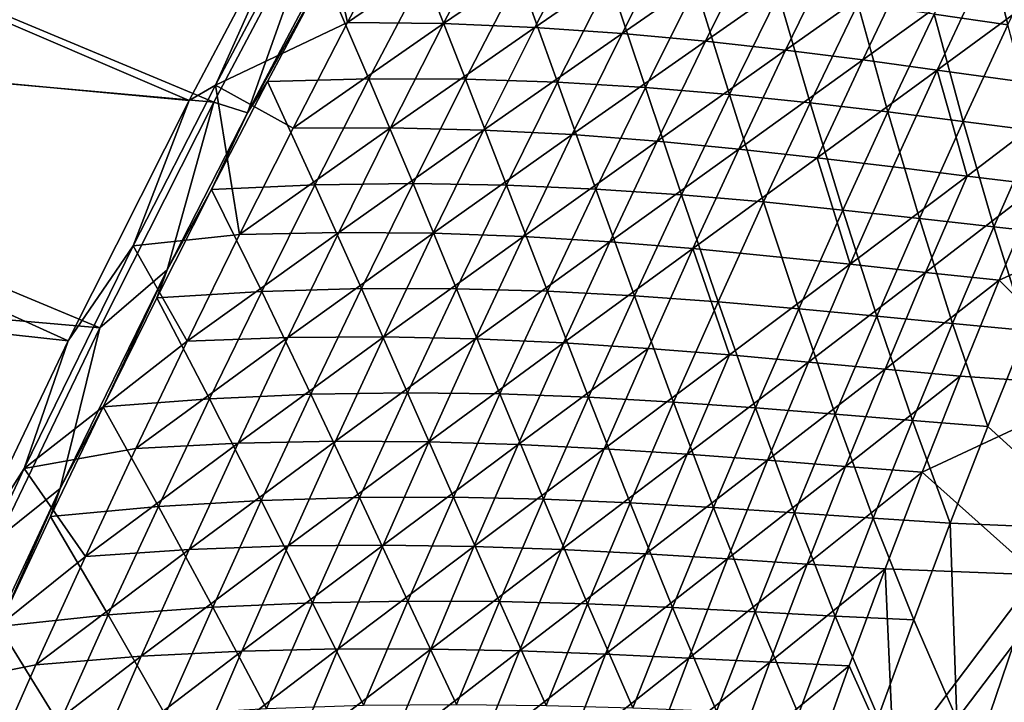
# Model space of a CAD drawing. Header units: metres. Extents: x 0 to 1400, y -1400 to 0.
# Tile 106 of 256: x 134 to 199, y -577 to -532. Entities that reach past the tile are written whole.
import ezdxf

# ---------------------------------------------------------------- set-up
doc = ezdxf.new("R2010")
doc.units = ezdxf.units.M

msp = doc.modelspace()

# ---------------------------------------------------------------- linework, layer by layer
at = {"layer": 'None'}
for points in [[(145.650894, -537.591614, -32.174992), (91.568748, -532.52771, -3), (99.044113, -517.588684, -3)], [(92.310234, -532.773315), (147.273834, -537.701843, -29.589657), (99.778801, -517.852112)], [(154.004517, -521.809082, -32.170078), (145.650894, -537.591614, -32.174992), (99.044113, -517.588684, -3)], [(147.273834, -537.701843, -29.589657), (154.800491, -523.473022, -29.585218), (99.778801, -517.852112)], [(145.650894, -537.591614, -32.174992), (154.004517, -521.809082, -32.170078), (147.38118, -536.577393, -32.845394)], [(154.004517, -521.809082, -32.170078), (154.153366, -523.808105, -32.845406), (147.38118, -536.577393, -32.845394)], [(147.273834, -537.701843, -29.589657), (149.49202, -538.398865, -30.910528), (154.800491, -523.473022, -29.585218)], [(147.38118, -536.577393, -32.845394), (154.153366, -523.808105, -32.845406), (156.084381, -532.457825, -60.401775)], [(149.49202, -538.398865, -30.910528), (155.471771, -527.081665, -30.914158), (154.800491, -523.473022, -29.585218)], [(156.084381, -532.457825, -60.401775), (154.153366, -523.808105, -32.845406), (159.732498, -525.528687, -60.409531)], [(156.084381, -532.457825, -60.401775), (159.732498, -525.528687, -60.409531), (165.958435, -525.700439, -88.050095)], [(156.084381, -532.457825, -60.401775), (165.958435, -525.700439, -88.050095), (162.413116, -532.526794, -88.036621)], [(162.413116, -532.526794, -88.036621), (165.958435, -525.700439, -88.050095), (171.883972, -526.040649, -115.750488)], [(199.618118, -532.593262, -254.512344), (197.864761, -525.486572, -226.589233), (194.756851, -531.898926, -226.551498)], [(197.864761, -525.486572, -226.589233), (199.618118, -532.593262, -254.512344), (202.633865, -526.24585, -254.550766)], [(162.413116, -532.526794, -88.036621), (171.883972, -526.040649, -115.750488), (168.439178, -532.77301, -115.731895)], [(168.439178, -532.77301, -115.731895), (171.883972, -526.040649, -115.750488), (177.535416, -526.519897, -143.50708)], [(154.54071, -529.280151, -32.212513), (155.471771, -527.081665, -30.914158), (149.49202, -538.398865, -30.910528)], [(168.439178, -532.77301, -115.731895), (177.535416, -526.519897, -143.50708), (174.189117, -533.166138, -143.484039)], [(174.189117, -533.166138, -143.484039), (177.535416, -526.519897, -143.50708), (182.940048, -527.108093, -171.318085)], [(174.189117, -533.166138, -143.484039), (182.940048, -527.108093, -171.318085), (179.690521, -533.674988, -171.291626)], [(179.690521, -533.674988, -171.291626), (182.940048, -527.108093, -171.318085), (188.124542, -527.775635, -199.179169)], [(179.690521, -533.674988, -171.291626), (188.124542, -527.775635, -199.179169), (184.970306, -534.269043, -199.150299)], [(184.970306, -534.269043, -199.150299), (188.124542, -527.775635, -199.179169), (193.115463, -528.493103, -227.085373)], [(184.970306, -534.269043, -199.150299), (193.115463, -528.493103, -227.085373), (190.055222, -534.917847, -227.054993)], [(190.055222, -534.917847, -227.054993), (193.115463, -528.493103, -227.085373), (197.939331, -529.231018, -255.031754)], [(150.803467, -536.351807, -32.205185), (154.54071, -529.280151, -32.212513), (149.49202, -538.398865, -30.910528)], [(157.502136, -536.165161, -59.778572), (154.54071, -529.280151, -32.212513), (150.803467, -536.351807, -32.205185)], [(154.54071, -529.280151, -32.212513), (157.502136, -536.165161, -59.778572), (161.133987, -529.207153, -59.79377)], [(161.133987, -529.207153, -59.79377), (157.502136, -536.165161, -59.778572), (163.873932, -536.186096, -87.428757)], [(163.873932, -536.186096, -87.428757), (167.402512, -529.332092, -87.449677), (161.133987, -529.207153, -59.79377)], [(169.942001, -536.384521, -115.13916), (167.402512, -529.332092, -87.449677), (163.873932, -536.186096, -87.428757)], [(167.402512, -529.332092, -87.449677), (169.942001, -536.384521, -115.13916), (173.369614, -529.625916, -115.165184)], [(173.369614, -529.625916, -115.165184), (169.942001, -536.384521, -115.13916), (175.732819, -536.730164, -142.905014)], [(175.732819, -536.730164, -142.905014), (179.061554, -530.059143, -142.935562), (173.369614, -529.625916, -115.165184)], [(190.055222, -534.917847, -227.054993), (197.939331, -529.231018, -255.031754), (194.972015, -535.591125, -255.000626)], [(194.972015, -535.591125, -255.000626), (197.939331, -529.231018, -255.031754), (202.622955, -529.959961, -283.014496)], [(181.273911, -537.192383, -170.725174), (179.061554, -530.059143, -142.935562), (175.732819, -536.730164, -142.905014)], [(179.061554, -530.059143, -142.935562), (181.273911, -537.192383, -170.725174), (184.505508, -530.602173, -170.759232)], [(194.972015, -535.591125, -255.000626), (202.622955, -529.959961, -283.014496), (204.410156, -536.888916, -311.00415)], [(184.505508, -530.602173, -170.759232), (181.273911, -537.192383, -170.725174), (186.592361, -537.74054, -198.596115)], [(186.592361, -537.74054, -198.596115), (189.728348, -531.225342, -198.632645), (184.505508, -530.602173, -170.759232)], [(191.715164, -538.344055, -226.513397), (189.728348, -531.225342, -198.632645), (186.592361, -537.74054, -198.596115)], [(189.728348, -531.225342, -198.632645), (191.715164, -538.344055, -226.513397), (194.756851, -531.898926, -226.551498)], [(194.756851, -531.898926, -226.551498), (191.715164, -538.344055, -226.513397), (196.669632, -538.972107, -254.473541)], [(196.669632, -538.972107, -254.473541), (199.618118, -532.593262, -254.512344), (194.756851, -531.898926, -226.551498)], [(137.676559, -553.445251, -32.18013), (84.373398, -547.603638, -3), (91.568748, -532.52771, -3)], [(85.121246, -547.831238), (139.755859, -552.597595, -29.594482), (92.310234, -532.773315)], [(145.650894, -537.591614, -32.174992), (137.676559, -553.445251, -32.18013), (91.568748, -532.52771, -3)], [(139.755859, -552.597595, -29.594482), (147.273834, -537.701843, -29.589657), (92.310234, -532.773315)], [(152.498947, -539.425781, -60.393974), (147.38118, -536.577393, -32.845394), (156.084381, -532.457825, -60.401775)], [(152.498947, -539.425781, -60.393974), (156.084381, -532.457825, -60.401775), (162.413116, -532.526794, -88.036621)], [(152.498947, -539.425781, -60.393974), (162.413116, -532.526794, -88.036621), (158.930588, -539.390991, -88.023079)], [(158.930588, -539.390991, -88.023079), (162.413116, -532.526794, -88.036621), (168.439178, -532.77301, -115.731895)], [(158.930588, -539.390991, -88.023079), (168.439178, -532.77301, -115.731895), (165.05748, -539.542175, -115.713219)], [(165.05748, -539.542175, -115.713219), (168.439178, -532.77301, -115.731895), (174.189117, -533.166138, -143.484039)], [(201.483261, -539.594177, -282.473602), (199.618118, -532.593262, -254.512344), (196.669632, -538.972107, -254.473541)], [(165.05748, -539.542175, -115.713219), (174.189117, -533.166138, -143.484039), (170.906403, -539.847961, -143.460892)], [(170.906403, -539.847961, -143.460892), (174.189117, -533.166138, -143.484039), (179.690521, -533.674988, -171.291626)], [(170.906403, -539.847961, -143.460892), (179.690521, -533.674988, -171.291626), (176.505249, -540.276306, -171.265045)], [(176.505249, -540.276306, -171.265045), (179.690521, -533.674988, -171.291626), (184.970306, -534.269043, -199.150299)], [(176.505249, -540.276306, -171.265045), (184.970306, -534.269043, -199.150299), (181.881134, -540.795532, -199.121307)], [(181.881134, -540.795532, -199.121307), (184.970306, -534.269043, -199.150299), (190.055222, -534.917847, -227.054993)], [(181.881134, -540.795532, -199.121307), (190.055222, -534.917847, -227.054993), (187.060944, -541.374451, -227.02446)], [(187.060944, -541.374451, -227.02446), (190.055222, -534.917847, -227.054993), (194.972015, -535.591125, -255.000626)], [(153.933655, -543.162292, -59.763138), (157.502136, -536.165161, -59.778572), (150.803467, -536.351807, -32.205185)], [(160.408829, -543.078186, -87.407578), (157.502136, -536.165161, -59.778572), (153.933655, -543.162292, -59.763138)], [(157.502136, -536.165161, -59.778572), (160.408829, -543.078186, -87.407578), (163.873932, -536.186096, -87.428757)], [(163.873932, -536.186096, -87.428757), (160.408829, -543.078186, -87.407578), (166.578201, -543.180237, -115.112846)], [(166.578201, -543.180237, -115.112846), (169.942001, -536.384521, -115.13916), (163.873932, -536.186096, -87.428757)], [(192.071579, -541.98175, -254.969345), (187.060944, -541.374451, -227.02446), (194.972015, -535.591125, -255.000626)], [(192.071579, -541.98175, -254.969345), (194.972015, -535.591125, -255.000626), (196.940201, -542.585938, -282.952026)], [(196.940201, -542.585938, -282.952026), (194.972015, -535.591125, -255.000626), (204.410156, -536.888916, -311.00415)], [(145.650894, -537.591614, -32.174992), (147.38118, -536.577393, -32.845394), (141.964661, -547.181335, -32.845367)], [(141.964661, -547.181335, -32.845367), (147.38118, -536.577393, -32.845394), (148.977173, -546.432068, -60.386139)], [(150.803467, -536.351807, -32.205185), (147.129807, -543.463379, -32.197666), (153.933655, -543.162292, -59.763138)], [(147.129807, -543.463379, -32.197666), (150.803467, -536.351807, -32.205185), (149.49202, -538.398865, -30.910528)], [(147.38118, -536.577393, -32.845394), (152.498947, -539.425781, -60.393974), (148.977173, -546.432068, -60.386139)], [(172.46843, -543.437073, -142.874161), (169.942001, -536.384521, -115.13916), (166.578201, -543.180237, -115.112846)], [(169.942001, -536.384521, -115.13916), (172.46843, -543.437073, -142.874161), (175.732819, -536.730164, -142.905014)], [(175.732819, -536.730164, -142.905014), (172.46843, -543.437073, -142.874161), (178.107361, -543.817261, -170.690796)], [(178.107361, -543.817261, -170.690796), (181.273911, -537.192383, -170.725174), (175.732819, -536.730164, -142.905014)], [(183.522263, -544.289185, -198.559235), (181.273911, -537.192383, -170.725174), (178.107361, -543.817261, -170.690796)], [(181.273911, -537.192383, -170.725174), (183.522263, -544.289185, -198.559235), (186.592361, -537.74054, -198.596115)], [(201.695084, -543.155518, -310.973724), (196.940201, -542.585938, -282.952026), (204.410156, -536.888916, -311.00415)], [(137.676559, -553.445251, -32.18013), (145.650894, -537.591614, -32.174992), (141.964661, -547.181335, -32.845367)], [(139.755859, -552.597595, -29.594482), (144.197769, -548.774658, -30.907118), (147.273834, -537.701843, -29.589657)], [(144.197769, -548.774658, -30.907118), (149.49202, -538.398865, -30.910528), (147.273834, -537.701843, -29.589657)], [(186.592361, -537.74054, -198.596115), (183.522263, -544.289185, -198.559235), (188.740311, -544.821228, -226.474945)], [(188.740311, -544.821228, -226.474945), (191.715164, -538.344055, -226.513397), (186.592361, -537.74054, -198.596115)], [(147.129807, -543.463379, -32.197666), (149.49202, -538.398865, -30.910528), (144.197769, -548.774658, -30.907118)], [(193.788971, -545.381836, -254.434387), (191.715164, -538.344055, -226.513397), (188.740311, -544.821228, -226.474945)], [(191.715164, -538.344055, -226.513397), (193.788971, -545.381836, -254.434387), (196.669632, -538.972107, -254.473541)], [(148.977173, -546.432068, -60.386139), (158.930588, -539.390991, -88.023079), (155.511765, -546.292542, -88.009476)], [(148.977173, -546.432068, -60.386139), (152.498947, -539.425781, -60.393974), (158.930588, -539.390991, -88.023079)], [(155.511765, -546.292542, -88.009476), (158.930588, -539.390991, -88.023079), (165.05748, -539.542175, -115.713219)], [(196.669632, -538.972107, -254.473541), (193.788971, -545.381836, -254.434387), (198.695969, -545.93927, -282.434631)], [(198.695969, -545.93927, -282.434631), (201.483261, -539.594177, -282.473602), (196.669632, -538.972107, -254.473541)], [(155.511765, -546.292542, -88.009476), (165.05748, -539.542175, -115.713219), (161.739777, -546.347595, -115.69445)], [(161.739777, -546.347595, -115.69445), (165.05748, -539.542175, -115.713219), (170.906403, -539.847961, -143.460892)], [(161.739777, -546.347595, -115.69445), (170.906403, -539.847961, -143.460892), (167.688141, -546.564941, -143.437637)], [(167.688141, -546.564941, -143.437637), (170.906403, -539.847961, -143.460892), (176.505249, -540.276306, -171.265045)], [(203.48909, -546.461975, -310.473175), (201.483261, -539.594177, -282.473602), (198.695969, -545.93927, -282.434631)], [(167.688141, -546.564941, -143.437637), (176.505249, -540.276306, -171.265045), (173.38504, -546.911438, -171.238342)], [(173.38504, -546.911438, -171.238342), (176.505249, -540.276306, -171.265045), (181.881134, -540.795532, -199.121307)], [(173.38504, -546.911438, -171.238342), (181.881134, -540.795532, -199.121307), (178.857758, -547.354675, -199.092163)], [(178.857758, -547.354675, -199.092163), (181.881134, -540.795532, -199.121307), (187.060944, -541.374451, -227.02446)], [(178.857758, -547.354675, -199.092163), (187.060944, -541.374451, -227.02446), (189.238663, -548.402283, -254.937912)], [(187.060944, -541.374451, -227.02446), (192.071579, -541.98175, -254.969345), (189.238663, -548.402283, -254.937912)], [(189.238663, -548.402283, -254.937912), (192.071579, -541.98175, -254.969345), (196.940201, -542.585938, -282.952026)], [(196.940201, -542.585938, -282.952026), (194.201202, -548.942139, -282.920593), (189.238663, -548.402283, -254.937912)], [(194.201202, -548.942139, -282.920593), (196.940201, -542.585938, -282.952026), (201.695084, -543.155518, -310.973724)], [(147.129807, -543.463379, -32.197666), (150.429474, -550.197998, -59.747475), (153.933655, -543.162292, -59.763138)], [(153.933655, -543.162292, -59.763138), (150.429474, -550.197998, -59.747475), (157.008072, -550.007935, -87.386147)], [(157.008072, -550.007935, -87.386147), (160.408829, -543.078186, -87.407578), (153.933655, -543.162292, -59.763138)], [(163.279037, -550.012451, -115.086258), (160.408829, -543.078186, -87.407578), (157.008072, -550.007935, -87.386147)], [(160.408829, -543.078186, -87.407578), (163.279037, -550.012451, -115.086258), (166.578201, -543.180237, -115.112846)], [(166.578201, -543.180237, -115.112846), (163.279037, -550.012451, -115.086258), (169.26918, -550.179382, -142.843002)], [(169.26918, -550.179382, -142.843002), (172.46843, -543.437073, -142.874161), (166.578201, -543.180237, -115.112846)], [(199.049362, -549.449463, -310.943176), (194.201202, -548.942139, -282.920593), (201.695084, -543.155518, -310.973724)], [(199.049362, -549.449463, -310.943176), (201.695084, -543.155518, -310.973724), (210.9776, -544.06488, -367.144104)], [(150.429474, -550.197998, -59.747475), (147.129807, -543.463379, -32.197666), (143.52066, -550.61438, -32.18996)], [(143.52066, -550.61438, -32.18996), (147.129807, -543.463379, -32.197666), (144.197769, -548.774658, -30.907118)], [(175.006577, -550.476318, -170.656082), (172.46843, -543.437073, -142.874161), (169.26918, -550.179382, -142.843002)], [(172.46843, -543.437073, -142.874161), (175.006577, -550.476318, -170.656082), (178.107361, -543.817261, -170.690796)], [(178.107361, -543.817261, -170.690796), (175.006577, -550.476318, -170.656082), (180.518738, -550.870667, -198.522049)], [(180.518738, -550.870667, -198.522049), (183.522263, -544.289185, -198.559235), (178.107361, -543.817261, -170.690796)], [(185.832916, -551.330017, -226.436172), (183.522263, -544.289185, -198.559235), (180.518738, -550.870667, -198.522049)], [(183.522263, -544.289185, -198.559235), (185.832916, -551.330017, -226.436172), (188.740311, -544.821228, -226.474945)], [(206.12883, -556.432251, -367.093872), (199.049362, -549.449463, -310.943176), (210.9776, -544.06488, -367.144104)], [(188.740311, -544.821228, -226.474945), (185.832916, -551.330017, -226.436172), (190.97673, -551.821777, -254.394897)], [(190.97673, -551.821777, -254.394897), (193.788971, -545.381836, -254.434387), (188.740311, -544.821228, -226.474945)], [(195.978073, -552.313293, -282.395325), (193.788971, -545.381836, -254.434387), (190.97673, -551.821777, -254.394897)], [(193.788971, -545.381836, -254.434387), (195.978073, -552.313293, -282.395325), (198.695969, -545.93927, -282.434631)], [(198.695969, -545.93927, -282.434631), (195.978073, -552.313293, -282.395325), (200.864914, -552.772095, -310.434937)], [(200.864914, -552.772095, -310.434937), (203.48909, -546.461975, -310.473175), (198.695969, -545.93927, -282.434631)], [(141.964661, -547.181335, -32.845367), (148.977173, -546.432068, -60.386139), (145.520065, -553.476074, -60.378269)], [(145.520065, -553.476074, -60.378269), (155.511765, -546.292542, -88.009476), (152.157608, -553.230896, -87.995811)], [(145.520065, -553.476074, -60.378269), (148.977173, -546.432068, -60.386139), (155.511765, -546.292542, -88.009476)], [(152.157608, -553.230896, -87.995811), (155.511765, -546.292542, -88.009476), (161.739777, -546.347595, -115.69445)], [(152.157608, -553.230896, -87.995811), (161.739777, -546.347595, -115.69445), (158.486938, -553.188721, -115.675606)], [(158.486938, -553.188721, -115.675606), (161.739777, -546.347595, -115.69445), (167.688141, -546.564941, -143.437637)], [(158.486938, -553.188721, -115.675606), (167.688141, -546.564941, -143.437637), (164.535156, -553.316467, -143.414291)], [(164.535156, -553.316467, -143.414291), (167.688141, -546.564941, -143.437637), (173.38504, -546.911438, -171.238342)], [(137.676559, -553.445251, -32.18013), (141.964661, -547.181335, -32.845367), (134.769638, -561.865723, -32.845322)], [(134.769638, -561.865723, -32.845322), (141.964661, -547.181335, -32.845367), (145.520065, -553.476074, -60.378269)], [(164.535156, -553.316467, -143.414291), (173.38504, -546.911438, -171.238342), (170.330704, -553.579956, -171.211517)], [(170.330704, -553.579956, -171.211517), (173.38504, -546.911438, -171.238342), (178.857758, -547.354675, -199.092163)], [(137.676559, -553.445251, -32.18013), (130.312958, -568.865967, -32.185322), (84.373398, -547.603638, -3)], [(133.099442, -566.430298, -29.599121), (139.755859, -552.597595, -29.594482), (85.121246, -547.831238)], [(178.857758, -547.354675, -199.092163), (175.900925, -553.945862, -199.062897), (170.330704, -553.579956, -171.211517)], [(181.272964, -554.380981, -226.962982), (175.900925, -553.945862, -199.062897), (178.857758, -547.354675, -199.092163)], [(189.238663, -548.402283, -254.937912), (181.272964, -554.380981, -226.962982), (178.857758, -547.354675, -199.092163)], [(186.473923, -554.852234, -254.906357), (181.272964, -554.380981, -226.962982), (189.238663, -548.402283, -254.937912)], [(194.201202, -548.942139, -282.920593), (186.473923, -554.852234, -254.906357), (189.238663, -548.402283, -254.937912)], [(137.133438, -563.195862, -30.902254), (144.197769, -548.774658, -30.907118), (139.755859, -552.597595, -29.594482)], [(144.197769, -548.774658, -30.907118), (137.133438, -563.195862, -30.902254), (139.97699, -557.804199, -32.182068)], [(143.52066, -550.61438, -32.18996), (144.197769, -548.774658, -30.907118), (139.97699, -557.804199, -32.182068)], [(191.531235, -555.326416, -282.889008), (186.473923, -554.852234, -254.906357), (194.201202, -548.942139, -282.920593)], [(199.049362, -549.449463, -310.943176), (191.531235, -555.326416, -282.889008), (194.201202, -548.942139, -282.920593)], [(196.473541, -555.770081, -310.912506), (191.531235, -555.326416, -282.889008), (199.049362, -549.449463, -310.943176)], [(206.12883, -556.432251, -367.093872), (196.473541, -555.770081, -310.912506), (199.049362, -549.449463, -310.943176)], [(146.990494, -557.271729, -59.73159), (150.429474, -550.197998, -59.747475), (143.52066, -550.61438, -32.18996)], [(153.672531, -556.974731, -87.364464), (150.429474, -550.197998, -59.747475), (146.990494, -557.271729, -59.73159)], [(150.429474, -550.197998, -59.747475), (153.672531, -556.974731, -87.364464), (157.008072, -550.007935, -87.386147)], [(157.008072, -550.007935, -87.386147), (153.672531, -556.974731, -87.364464), (160.045334, -556.880737, -115.059395)], [(160.045334, -556.880737, -115.059395), (163.279037, -550.012451, -115.086258), (157.008072, -550.007935, -87.386147)], [(166.135818, -556.956543, -142.811569), (163.279037, -550.012451, -115.086258), (160.045334, -556.880737, -115.059395)], [(163.279037, -550.012451, -115.086258), (166.135818, -556.956543, -142.811569), (169.26918, -550.179382, -142.843002)], [(169.26918, -550.179382, -142.843002), (166.135818, -556.956543, -142.811569), (171.972336, -557.168945, -170.621078)], [(171.972336, -557.168945, -170.621078), (175.006577, -550.476318, -170.656082), (169.26918, -550.179382, -142.843002)], [(177.582474, -557.484497, -198.484528), (175.006577, -550.476318, -170.656082), (171.972336, -557.168945, -170.621078)], [(175.006577, -550.476318, -170.656082), (177.582474, -557.484497, -198.484528), (180.518738, -550.870667, -198.522049)], [(143.52066, -550.61438, -32.18996), (139.97699, -557.804199, -32.182068), (146.990494, -557.271729, -59.73159)], [(180.518738, -550.870667, -198.522049), (177.582474, -557.484497, -198.484528), (182.993607, -557.869751, -226.397064)], [(182.993607, -557.869751, -226.397064), (185.832916, -551.330017, -226.436172), (180.518738, -550.870667, -198.522049)], [(188.233475, -558.29126, -254.355103), (185.832916, -551.330017, -226.436172), (182.993607, -557.869751, -226.397064)], [(185.832916, -551.330017, -226.436172), (188.233475, -558.29126, -254.355103), (190.97673, -551.821777, -254.394897)], [(190.97673, -551.821777, -254.394897), (188.233475, -558.29126, -254.355103), (193.330093, -558.715576, -282.355682)], [(193.330093, -558.715576, -282.355682), (195.978073, -552.313293, -282.395325), (190.97673, -551.821777, -254.394897)], [(198.311554, -559.109192, -310.396423), (195.978073, -552.313293, -282.395325), (193.330093, -558.715576, -282.355682)], [(195.978073, -552.313293, -282.395325), (198.311554, -559.109192, -310.396423), (200.864914, -552.772095, -310.434937)], [(133.099442, -566.430298, -29.599121), (137.133438, -563.195862, -30.902254), (139.755859, -552.597595, -29.594482)], [(200.864914, -552.772095, -310.434937), (198.311554, -559.109192, -310.396423), (205.748627, -565.90332, -366.553558)], [(130.312958, -568.865967, -32.185322), (137.676559, -553.445251, -32.18013), (134.769638, -561.865723, -32.845322)], [(134.769638, -561.865723, -32.845322), (145.520065, -553.476074, -60.378269), (142.128586, -560.557312, -60.370365)], [(142.128586, -560.557312, -60.370365), (145.520065, -553.476074, -60.378269), (152.157608, -553.230896, -87.995811)], [(142.128586, -560.557312, -60.370365), (152.157608, -553.230896, -87.995811), (148.869034, -560.205505, -87.982094)], [(148.869034, -560.205505, -87.982094), (158.486938, -553.188721, -115.675606), (155.299881, -560.065125, -115.656685)], [(148.869034, -560.205505, -87.982094), (152.157608, -553.230896, -87.995811), (158.486938, -553.188721, -115.675606)], [(155.299881, -560.065125, -115.656685), (158.486938, -553.188721, -115.675606), (164.535156, -553.316467, -143.414291)], [(155.299881, -560.065125, -115.656685), (164.535156, -553.316467, -143.414291), (161.448318, -560.102112, -143.390854)], [(161.448318, -560.102112, -143.390854), (164.535156, -553.316467, -143.414291), (170.330704, -553.579956, -171.211517)], [(170.330704, -553.579956, -171.211517), (167.343002, -560.281311, -171.184601), (161.448318, -560.102112, -143.390854)], [(175.900925, -553.945862, -199.062897), (167.343002, -560.281311, -171.184601), (170.330704, -553.579956, -171.211517)], [(167.343002, -560.281311, -171.184601), (175.900925, -553.945862, -199.062897), (173.011383, -560.568481, -199.033508)], [(173.011383, -560.568481, -199.033508), (175.900925, -553.945862, -199.062897), (181.272964, -554.380981, -226.962982)], [(173.011383, -560.568481, -199.033508), (181.272964, -554.380981, -226.962982), (178.480652, -560.929688, -226.932053)], [(178.480652, -560.929688, -226.932053), (181.272964, -554.380981, -226.962982), (186.473923, -554.852234, -254.906357)], [(178.480652, -560.929688, -226.932053), (186.473923, -554.852234, -254.906357), (183.777985, -561.330872, -254.87468)], [(183.777985, -561.330872, -254.87468), (186.473923, -554.852234, -254.906357), (191.531235, -555.326416, -282.889008)], [(183.777985, -561.330872, -254.87468), (191.531235, -555.326416, -282.889008), (188.930893, -561.738037, -282.8573)], [(188.930893, -561.738037, -282.8573), (191.531235, -555.326416, -282.889008), (196.473541, -555.770081, -310.912506)], [(188.930893, -561.738037, -282.8573), (196.473541, -555.770081, -310.912506), (193.968155, -562.116699, -310.881714)], [(193.968155, -562.116699, -310.881714), (196.473541, -555.770081, -310.912506), (206.12883, -556.432251, -367.093872)], [(150.403091, -563.978149, -87.342545), (153.672531, -556.974731, -87.364464), (146.990494, -557.271729, -59.73159)], [(156.87793, -563.784485, -115.03228), (153.672531, -556.974731, -87.364464), (150.403091, -563.978149, -87.342545)], [(153.672531, -556.974731, -87.364464), (156.87793, -563.784485, -115.03228), (160.045334, -556.880737, -115.059395)], [(160.045334, -556.880737, -115.059395), (156.87793, -563.784485, -115.03228), (163.069153, -563.768066, -142.779846)], [(163.069153, -563.768066, -142.779846), (166.135818, -556.956543, -142.811569), (160.045334, -556.880737, -115.059395)], [(169.005325, -563.894653, -170.585785), (166.135818, -556.956543, -142.811569), (163.069153, -563.768066, -142.779846)], [(166.135818, -556.956543, -142.811569), (169.005325, -563.894653, -170.585785), (171.972336, -557.168945, -170.621078)], [(201.567673, -568.893494, -367.043243), (193.968155, -562.116699, -310.881714), (206.12883, -556.432251, -367.093872)], [(139.97699, -557.804199, -32.182068), (143.617645, -564.383057, -59.715488), (146.990494, -557.271729, -59.73159)], [(146.990494, -557.271729, -59.73159), (143.617645, -564.383057, -59.715488), (150.403091, -563.978149, -87.342545)], [(171.972336, -557.168945, -170.621078), (169.005325, -563.894653, -170.585785), (174.714142, -564.130005, -198.446716)], [(174.714142, -564.130005, -198.446716), (177.582474, -557.484497, -198.484528), (171.972336, -557.168945, -170.621078)], [(180.223022, -564.439819, -226.357666), (177.582474, -557.484497, -198.484528), (174.714142, -564.130005, -198.446716)], [(177.582474, -557.484497, -198.484528), (180.223022, -564.439819, -226.357666), (182.993607, -557.869751, -226.397064)], [(139.97699, -557.804199, -32.182068), (137.133438, -563.195862, -30.902254), (136.499771, -565.032288, -32.173992)], [(143.617645, -564.383057, -59.715488), (139.97699, -557.804199, -32.182068), (136.499771, -565.032288, -32.173992)], [(182.993607, -557.869751, -226.397064), (180.223022, -564.439819, -226.357666), (185.559799, -564.789734, -254.314987)], [(185.559799, -564.789734, -254.314987), (188.233475, -558.29126, -254.355103), (182.993607, -557.869751, -226.397064)], [(190.752579, -565.145386, -282.315765), (188.233475, -558.29126, -254.355103), (185.559799, -564.789734, -254.314987)], [(188.233475, -558.29126, -254.355103), (190.752579, -565.145386, -282.315765), (193.330093, -558.715576, -282.355682)], [(193.330093, -558.715576, -282.355682), (190.752579, -565.145386, -282.315765), (195.829529, -565.472412, -310.357574)], [(195.829529, -565.472412, -310.357574), (198.311554, -559.109192, -310.396423), (193.330093, -558.715576, -282.355682)], [(198.311554, -559.109192, -310.396423), (195.829529, -565.472412, -310.357574), (205.748627, -565.90332, -366.553558)], [(138.803726, -567.675293, -60.362442), (148.869034, -560.205505, -87.982094), (145.647003, -567.215942, -87.96833)], [(138.803726, -567.675293, -60.362442), (142.128586, -560.557312, -60.370365), (148.869034, -560.205505, -87.982094)], [(145.647003, -567.215942, -87.96833), (155.299881, -560.065125, -115.656685), (152.179489, -566.976257, -115.637703)], [(145.647003, -567.215942, -87.96833), (148.869034, -560.205505, -87.982094), (155.299881, -560.065125, -115.656685)], [(152.179489, -566.976257, -115.637703), (155.299881, -560.065125, -115.656685), (161.448318, -560.102112, -143.390854)], [(161.448318, -560.102112, -143.390854), (158.428452, -566.921265, -143.367325), (152.179489, -566.976257, -115.637703)], [(167.343002, -560.281311, -171.184601), (158.428452, -566.921265, -143.367325), (161.448318, -560.102112, -143.390854)], [(138.803726, -567.675293, -60.362442), (134.769638, -561.865723, -32.845322), (142.128586, -560.557312, -60.370365)], [(158.428452, -566.921265, -143.367325), (167.343002, -560.281311, -171.184601), (164.422745, -567.014893, -171.157578)], [(164.422745, -567.014893, -171.157578), (167.343002, -560.281311, -171.184601), (173.011383, -560.568481, -199.033508)], [(164.422745, -567.014893, -171.157578), (173.011383, -560.568481, -199.033508), (170.189865, -567.222107, -199.004028)], [(170.189865, -567.222107, -199.004028), (173.011383, -560.568481, -199.033508), (178.480652, -560.929688, -226.932053)], [(170.189865, -567.222107, -199.004028), (178.480652, -560.929688, -226.932053), (175.75705, -567.507996, -226.901001)], [(175.75705, -567.507996, -226.901001), (178.480652, -560.929688, -226.932053), (183.777985, -561.330872, -254.87468)], [(175.75705, -567.507996, -226.901001), (183.777985, -561.330872, -254.87468), (181.151505, -567.837708, -254.84288)], [(181.151505, -567.837708, -254.84288), (183.777985, -561.330872, -254.87468), (188.930893, -561.738037, -282.8573)], [(130.312958, -568.865967, -32.185322), (134.769638, -561.865723, -32.845322), (128.027206, -576.324463, -32.845306)], [(128.027206, -576.324463, -32.845306), (134.769638, -561.865723, -32.845322), (138.803726, -567.675293, -60.362442)], [(181.151505, -567.837708, -254.84288), (188.930893, -561.738037, -282.8573), (186.400757, -568.176392, -282.8255)], [(186.400757, -568.176392, -282.8255), (188.930893, -561.738037, -282.8573), (193.968155, -562.116699, -310.881714)], [(186.400757, -568.176392, -282.8255), (193.968155, -562.116699, -310.881714), (191.533722, -568.488708, -310.85083)], [(191.533722, -568.488708, -310.85083), (193.968155, -562.116699, -310.881714), (201.567673, -568.893494, -367.043243)], [(130.619431, -577.147949, -30.897419), (137.133438, -563.195862, -30.902254), (133.099442, -566.430298, -29.599121)], [(133.089935, -572.298157, -32.16573), (137.133438, -563.195862, -30.902254), (130.619431, -577.147949, -30.897419)], [(137.133438, -563.195862, -30.902254), (133.089935, -572.298157, -32.16573), (136.499771, -565.032288, -32.173992)], [(143.617645, -564.383057, -59.715488), (147.200623, -571.017578, -87.320396), (150.403091, -563.978149, -87.342545)], [(150.403091, -563.978149, -87.342545), (147.200623, -571.017578, -87.320396), (153.777649, -570.723267, -115.004913)], [(153.777649, -570.723267, -115.004913), (156.87793, -563.784485, -115.03228), (150.403091, -563.978149, -87.342545)], [(160.069946, -570.613403, -142.747849), (156.87793, -563.784485, -115.03228), (153.777649, -570.723267, -115.004913)], [(156.87793, -563.784485, -115.03228), (160.069946, -570.613403, -142.747849), (163.069153, -563.768066, -142.779846)], [(163.069153, -563.768066, -142.779846), (160.069946, -570.613403, -142.747849), (166.106293, -570.652893, -170.550217)], [(166.106293, -570.652893, -170.550217), (169.005325, -563.894653, -170.585785), (163.069153, -563.768066, -142.779846)], [(171.914444, -570.806702, -198.408615), (169.005325, -563.894653, -170.585785), (166.106293, -570.652893, -170.550217)], [(169.005325, -563.894653, -170.585785), (171.914444, -570.806702, -198.408615), (174.714142, -564.130005, -198.446716)], [(140.311844, -571.531311, -59.699177), (143.617645, -564.383057, -59.715488), (136.499771, -565.032288, -32.173992)], [(147.200623, -571.017578, -87.320396), (143.617645, -564.383057, -59.715488), (140.311844, -571.531311, -59.699177)], [(174.714142, -564.130005, -198.446716), (171.914444, -570.806702, -198.408615), (177.521805, -571.039612, -226.317978)], [(177.521805, -571.039612, -226.317978), (180.223022, -564.439819, -226.357666), (174.714142, -564.130005, -198.446716)], [(182.956284, -571.316528, -254.274582), (180.223022, -564.439819, -226.357666), (177.521805, -571.039612, -226.317978)], [(180.223022, -564.439819, -226.357666), (182.956284, -571.316528, -254.274582), (185.559799, -564.789734, -254.314987)], [(136.499771, -565.032288, -32.173992), (133.089935, -572.298157, -32.16573), (140.311844, -571.531311, -59.699177)], [(185.559799, -564.789734, -254.314987), (182.956284, -571.316528, -254.274582), (188.246033, -571.602112, -282.275543)], [(188.246033, -571.602112, -282.275543), (190.752579, -565.145386, -282.315765), (185.559799, -564.789734, -254.314987)], [(193.419296, -571.861145, -310.318451), (190.752579, -565.145386, -282.315765), (188.246033, -571.602112, -282.275543)], [(195.829529, -565.472412, -310.357574), (190.752579, -565.145386, -282.315765), (193.419296, -571.861145, -310.318451)], [(196.262894, -578.403992, -338.363739), (195.829529, -565.472412, -310.357574), (193.419296, -571.861145, -310.318451)], [(205.748627, -565.90332, -366.553558), (195.829529, -565.472412, -310.357574), (196.262894, -578.403992, -338.363739)], [(201.383575, -578.43689, -366.484833), (205.748627, -565.90332, -366.553558), (196.262894, -578.403992, -338.363739)], [(135.546478, -574.829407, -60.354492), (145.647003, -567.215942, -87.96833), (142.492447, -574.261658, -87.954529)], [(135.546478, -574.829407, -60.354492), (138.803726, -567.675293, -60.362442), (145.647003, -567.215942, -87.96833)], [(152.179489, -566.976257, -115.637703), (149.126648, -573.92157, -115.618668), (142.492447, -574.261658, -87.954529)], [(142.492447, -574.261658, -87.954529), (145.647003, -567.215942, -87.96833), (152.179489, -566.976257, -115.637703)], [(158.428452, -566.921265, -143.367325), (149.126648, -573.92157, -115.618668), (152.179489, -566.976257, -115.637703)], [(149.126648, -573.92157, -115.618668), (158.428452, -566.921265, -143.367325), (155.47641, -573.773438, -143.343735)], [(155.47641, -573.773438, -143.343735), (158.428452, -566.921265, -143.367325), (164.422745, -567.014893, -171.157578)], [(155.47641, -573.773438, -143.343735), (164.422745, -567.014893, -171.157578), (161.570724, -573.780212, -171.130478)], [(161.570724, -573.780212, -171.130478), (164.422745, -567.014893, -171.157578), (170.189865, -567.222107, -199.004028)], [(161.570724, -573.780212, -171.130478), (170.189865, -567.222107, -199.004028), (167.437134, -573.906067, -198.974442)], [(167.437134, -573.906067, -198.974442), (170.189865, -567.222107, -199.004028), (175.75705, -567.507996, -226.901001)], [(135.546478, -574.829407, -60.354492), (128.027206, -576.324463, -32.845306), (138.803726, -567.675293, -60.362442)], [(167.437134, -573.906067, -198.974442), (175.75705, -567.507996, -226.901001), (173.102844, -574.115295, -226.869873)], [(173.102844, -574.115295, -226.869873), (175.75705, -567.507996, -226.901001), (181.151505, -567.837708, -254.84288)], [(173.102844, -574.115295, -226.869873), (181.151505, -567.837708, -254.84288), (178.595093, -574.372131, -254.810989)], [(178.595093, -574.372131, -254.810989), (181.151505, -567.837708, -254.84288), (186.400757, -568.176392, -282.8255)], [(178.595093, -574.372131, -254.810989), (186.400757, -568.176392, -282.8255), (183.941422, -574.640869, -282.79361)], [(183.941422, -574.640869, -282.79361), (186.400757, -568.176392, -282.8255), (191.533722, -568.488708, -310.85083)], [(191.533722, -568.488708, -310.85083), (189.170792, -574.885437, -310.819855), (183.941422, -574.640869, -282.79361)], [(189.170792, -574.885437, -310.819855), (191.533722, -568.488708, -310.85083), (192.118134, -581.422607, -338.86441)], [(192.118134, -581.422607, -338.86441), (191.533722, -568.488708, -310.85083), (201.567673, -568.893494, -367.043243)], [(192.118134, -581.422607, -338.86441), (201.567673, -568.893494, -367.043243), (197.297577, -581.442993, -366.99231)], [(197.297577, -581.442993, -366.99231), (211.479919, -568.771606, -423.411346), (207.58963, -581.049927, -423.381561)], [(197.297577, -581.442993, -366.99231), (201.567673, -568.893494, -367.043243), (211.479919, -568.771606, -423.411346)], [(144.065979, -578.09259, -87.298019), (147.200623, -571.017578, -87.320396), (140.311844, -571.531311, -59.699177)], [(150.7453, -577.696472, -114.977303), (147.200623, -571.017578, -87.320396), (144.065979, -578.09259, -87.298019)], [(147.200623, -571.017578, -87.320396), (150.7453, -577.696472, -114.977303), (153.777649, -570.723267, -115.004913)], [(153.777649, -570.723267, -115.004913), (150.7453, -577.696472, -114.977303), (157.138992, -577.491943, -142.715607)], [(157.138992, -577.491943, -142.715607), (160.069946, -570.613403, -142.747849), (153.777649, -570.723267, -115.004913)], [(163.27597, -577.443115, -170.514374), (160.069946, -570.613403, -142.747849), (157.138992, -577.491943, -142.715607)], [(160.069946, -570.613403, -142.747849), (163.27597, -577.443115, -170.514374), (166.106293, -570.652893, -170.550217)], [(166.106293, -570.652893, -170.550217), (163.27597, -577.443115, -170.514374), (169.184036, -577.513977, -198.370239)], [(169.184036, -577.513977, -198.370239), (171.914444, -570.806702, -198.408615), (166.106293, -570.652893, -170.550217)], [(174.890579, -577.66864, -226.278), (171.914444, -570.806702, -198.408615), (169.184036, -577.513977, -198.370239)], [(171.914444, -570.806702, -198.408615), (174.890579, -577.66864, -226.278), (177.521805, -571.039612, -226.317978)], [(177.521805, -571.039612, -226.317978), (174.890579, -577.66864, -226.278), (180.423508, -577.871033, -254.233902)], [(180.423508, -577.871033, -254.233902), (182.956284, -571.316528, -254.274582), (177.521805, -571.039612, -226.317978)], [(133.089935, -572.298157, -32.16573), (137.07399, -578.716003, -59.682659), (140.311844, -571.531311, -59.699177)], [(140.311844, -571.531311, -59.699177), (137.07399, -578.716003, -59.682659), (144.065979, -578.09259, -87.298019)], [(185.811005, -578.085083, -282.235077), (182.956284, -571.316528, -254.274582), (180.423508, -577.871033, -254.233902)], [(182.956284, -571.316528, -254.274582), (185.811005, -578.085083, -282.235077), (188.246033, -571.602112, -282.275543)], [(188.246033, -571.602112, -282.275543), (185.811005, -578.085083, -282.235077), (191.08136, -578.274719, -310.279083)], [(191.08136, -578.274719, -310.279083), (193.419296, -571.861145, -310.318451), (188.246033, -571.602112, -282.275543)], [(196.262894, -578.403992, -338.363739), (193.419296, -571.861145, -310.318451), (191.08136, -578.274719, -310.279083)], [(137.07399, -578.716003, -59.682659), (133.089935, -572.298157, -32.16573), (129.748444, -579.601196, -32.157288)], [(146.142258, -580.900574, -115.599571), (155.47641, -573.773438, -143.343735), (152.593033, -580.658142, -143.320068)], [(146.142258, -580.900574, -115.599571), (149.126648, -573.92157, -115.618668), (155.47641, -573.773438, -143.343735)], [(152.593033, -580.658142, -143.320068), (155.47641, -573.773438, -143.343735), (161.570724, -573.780212, -171.130478)], [(152.593033, -580.658142, -143.320068), (161.570724, -573.780212, -171.130478), (158.787735, -580.576782, -171.103302)], [(158.787735, -580.576782, -171.103302), (161.570724, -573.780212, -171.130478), (167.437134, -573.906067, -198.974442)], [(142.492447, -574.261658, -87.954529), (139.406281, -581.342102, -87.940689), (132.357788, -582.019165, -60.346527)], [(132.357788, -582.019165, -60.346527), (135.546478, -574.829407, -60.354492), (142.492447, -574.261658, -87.954529)], [(149.126648, -573.92157, -115.618668), (139.406281, -581.342102, -87.940689), (142.492447, -574.261658, -87.954529)], [(139.406281, -581.342102, -87.940689), (149.126648, -573.92157, -115.618668), (146.142258, -580.900574, -115.599571)], [(158.787735, -580.576782, -171.103302), (167.437134, -573.906067, -198.974442), (164.753906, -580.619934, -198.944778)], [(164.753906, -580.619934, -198.944778), (167.437134, -573.906067, -198.974442), (173.102844, -574.115295, -226.869873)], [(164.753906, -580.619934, -198.944778), (173.102844, -574.115295, -226.869873), (170.518753, -580.750977, -226.838638)], [(170.518753, -580.750977, -226.838638), (173.102844, -574.115295, -226.869873), (178.595093, -574.372131, -254.810989)], [(170.518753, -580.750977, -226.838638), (178.595093, -574.372131, -254.810989), (176.109406, -580.933472, -254.779007)], [(176.109406, -580.933472, -254.779007), (178.595093, -574.372131, -254.810989), (183.941422, -574.640869, -282.79361)], [(128.027206, -576.324463, -32.845306), (135.546478, -574.829407, -60.354492), (132.357788, -582.019165, -60.346527)], [(183.941422, -574.640869, -282.79361), (181.553452, -581.130798, -282.761658), (176.109406, -580.933472, -254.779007)], [(189.170792, -574.885437, -310.819855), (181.553452, -581.130798, -282.761658), (183.941422, -574.640869, -282.79361)], [(181.553452, -581.130798, -282.761658), (189.170792, -574.885437, -310.819855), (186.879898, -581.306213, -310.788818)], [(186.879898, -581.306213, -310.788818), (189.170792, -574.885437, -310.819855), (192.118134, -581.422607, -338.86441)]]:
    msp.add_3dface(points, dxfattribs=at)

doc.saveas('drawing.dxf')
